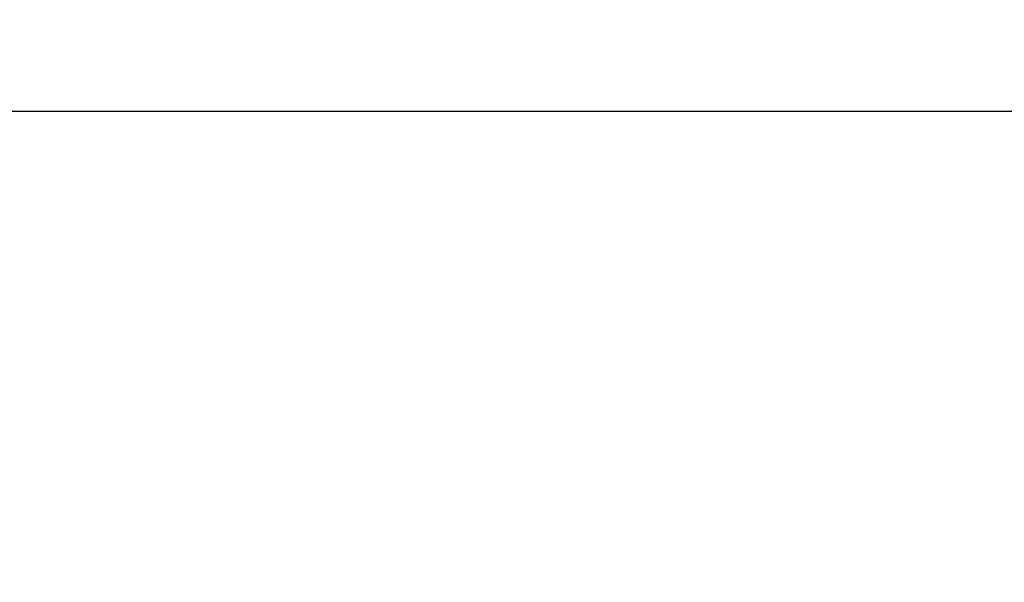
# Model space of a CAD drawing. Header units: millimetres. Extents: x 0 to 594, y 0 to 420.
# Tile 112 of 256: x 403.027 to 404.745, y 228.872 to 229.854. Entities that reach past the tile are written whole.
import ezdxf

# ---------------------------------------------------------------- set-up
doc = ezdxf.new("R2010")
doc.units = ezdxf.units.MM
doc.header["$LTSCALE"] = 32.67
doc.linetypes.add('PHANTOM', pattern=[0.8, 0.45, -0.05, 0.1, -0.05, 0.1, -0.05])
doc.layers.get('0').update_dxf_attribs({"linetype": 'CONTINUOUS'})
doc.layers.add('CRV', color=7, linetype='CONTINUOUS')
doc.layers.add('DRIV_DIM', color=7, linetype='CONTINUOUS')
doc.styles.get("Standard").update_dxf_attribs({"font": 'MS PGothic.ttf', "width": 0.8})
doc.dimstyles.new('DIMSTYLE_1', dxfattribs={"dimtxt": 3.8, "dimasz": 1.8, "dimexe": 0.18, "dimexo": 0.0625, "dimgap": 0.09, "dimtad": 1, "dimdec": 3, "dimlfac": 10, "dimdsep": 46, "dimtxsty": 'STANDARD', "dimblk": 'OPEN', "dimblk1": 'OPEN', "dimblk2": 'OPEN', "dimcen": 0.09, "dimadec": 0, "dimazin": 0, "dimtp": 0.001, "dimtm": 0.001, "dimtfac": 1, "dimtdec": 3, "dimtofl": 0, "dimtmove": 0, "dimatfit": 3, "dimldrblk": 'OPEN', "dimfxl": 1, "dimtolj": 1, "dimarcsym": 0})

# ---------------------------------------------------------------- blocks, each defined once
blk = doc.blocks.new('_OPEN')
at = {"color": 0, "linetype": 'ByBlock'}
for p, q in [((0, 0), (-1, 0.34202)), ((-1, -0.34202), (0, 0)), ((-1, 0), (0, 0))]:
    blk.add_line(p, q, dxfattribs=at)
blk = doc.blocks.new('*D5')
at = {"layer": 'DRIV_DIM', "color": 2, "linetype": 'Continuous'}
for p, q in [((401.5359, 261.8946), (471.8416, 261.8946)), ((469.8416, 261.8946), (469.8416, 244.8946)), ((469.8416, 227.8946), (469.8416, 244.8946)), ((502.7035, 227.8946), (467.8416, 227.8946))]:
    blk.add_line(p, q, dxfattribs=at)
at = {"layer": 'DRIV_DIM', "color": 2, "linetype": 'Continuous', "xscale": 1.8, "yscale": 1.8, "zscale": 1.8}
for p, rotation in [((469.8416, 261.8946), 90), ((469.8416, 227.8946), 270)]:
    blk.add_blockref('_OPEN', p, dxfattribs=dict(at, rotation=rotation))
at = {"layer": 'DRIV_DIM', "color": 2, "linetype": 'Continuous', "width": 0.8}
blk.add_text('340', height=3.8, rotation=90, dxfattribs=at).set_placement((468.8916, 240.1866))

msp = doc.modelspace()

# ---------------------------------------------------------------- linework, layer by layer
at = {"color": 9, "linetype": 'Continuous'}
msp.add_line((386.60593, 229.69461), (407.40593, 229.69461), dxfattribs=at)
at = {"layer": 'CRV', "color": 8, "linetype": 'PHANTOM'}
for centre, radius, start, end in [((388.90593, 261.89461), 108.95281, 350, 240), ((388.90593, 261.89461), 100.95281, 350, 240), ((436.1767, 253.5595), 52.95281, 212.114473, 140.830737), ((364.90593, 220.32539), 52.95281, 102.114473, 10.04379), ((436.1767, 253.5595), 60.95281, 229.8881679, 350)]:
    msp.add_arc(centre, radius, start, end, dxfattribs=at)

# ---------------------------------------------------------------- dimensions: what is measured, and where the dimension line sits
at = {"layer": 'DRIV_DIM', "color": 2, "linetype": 'Continuous'}
dim = msp.add_linear_dim(base=(469.84163, 261.89461), p1=(502.70349, 227.89461), p2=(401.5359, 261.89461), angle=90, dimstyle='DIMSTYLE_1', dxfattribs=at)
dim.commit()
dim.dimension.update_dxf_attribs({"geometry": '*D5', "text_midpoint": (466.99163, 244.74658), "dimtype": 160})

doc.saveas('drawing.dxf')
